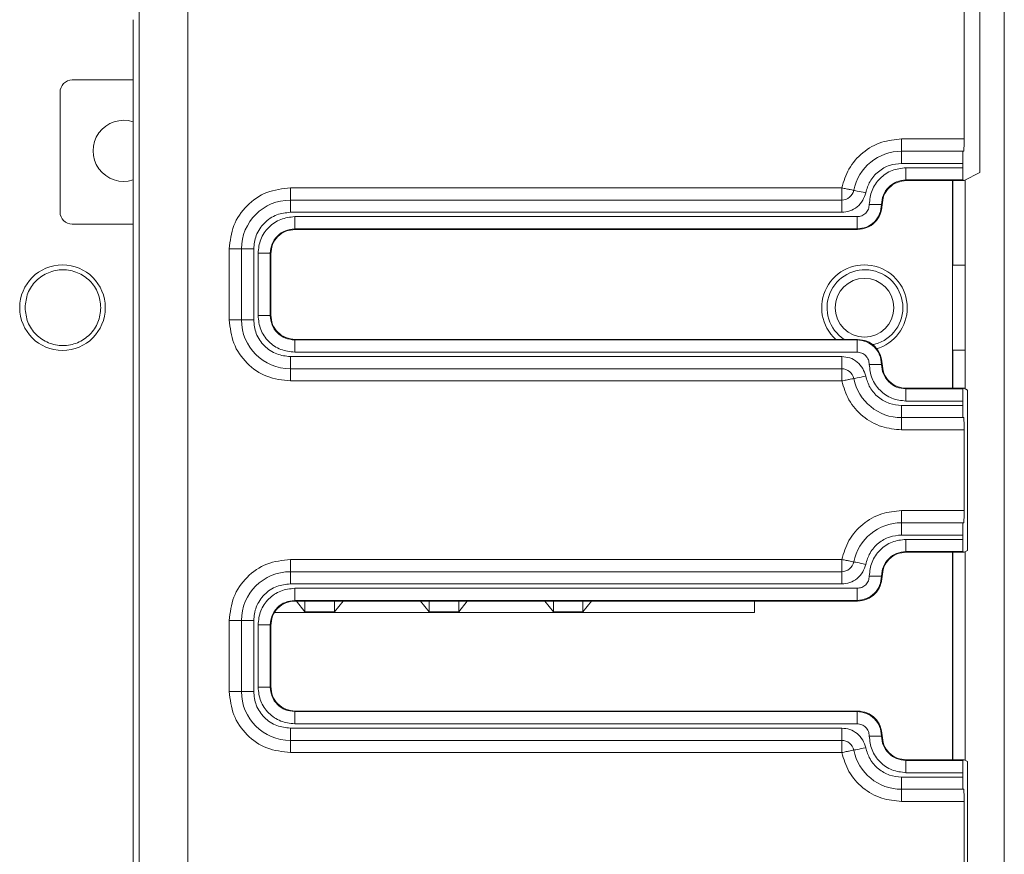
# Paper-space layout 'Blatt2' of a CAD drawing. Header units: millimetres. Extents: x 257 to 862, y 404 to 535.
# Tile 32 of 36: x 822 to 862, y 442 to 476. Entities that reach past the tile are written whole.
import ezdxf

# ---------------------------------------------------------------- set-up
doc = ezdxf.new("R2010")
doc.units = ezdxf.units.MM

psp = doc.layouts.new('Blatt2')

# ---------------------------------------------------------------- linework, layer by layer
at = {"color": 7, "linetype": 'Continuous', "lineweight": 15}
for p, q in [((862.252, 515.74), (862.252, 412.74)), ((826.863, 425.853), (826.863, 502.63)), ((828.863, 501.63), (828.863, 426.852)), ((861.252, 469.764), (861.252, 492.918)), ((860.606, 471.141), (860.606, 491.541)), ((826.618, 476.02), (826.618, 425.997)), ((826.618, 473.555), (824.133, 473.555)), ((823.633, 473.055), (823.633, 468.155)), ((858.052, 470.641), (858.052, 471.141)), ((858.052, 471.141), (860.606, 471.141)), ((858.052, 470.641), (860.562, 470.641)), ((858.052, 470.641), (858.052, 470.141)), ((860.562, 470.641), (860.597, 470.641)), ((858.052, 470.141), (860.554, 470.141)), ((858.23, 469.963), (858.23, 469.463)), ((858.23, 469.963), (860.554, 469.963)), ((860.554, 469.963), (860.554, 470.141)), ((860.606, 469.441), (861.252, 469.764)), ((833.052, 468.641), (833.052, 469.141)), ((833.052, 469.141), (855.602, 469.141)), ((858.23, 469.463), (860.562, 469.463)), ((858.252, 469.441), (858.23, 469.463)), ((858.252, 469.441), (860.606, 469.441)), ((860.133, 460.941), (860.133, 469.441)), ((860.606, 469.441), (860.562, 469.463)), ((860.652, 460.918), (860.652, 469.464)), ((855.602, 468.641), (833.052, 468.641)), ((833.052, 468.141), (833.052, 468.641)), ((855.602, 468.141), (855.602, 468.641)), ((857.252, 468.441), (857.23, 468.463)), ((855.602, 468.141), (833.052, 468.141)), ((833.23, 467.963), (833.23, 467.463)), ((833.23, 467.963), (856.23, 467.963)), ((856.23, 467.963), (856.23, 467.463)), ((826.618, 467.655), (824.133, 467.655)), ((833.23, 467.463), (856.23, 467.463)), ((833.23, 467.463), (833.252, 467.441)), ((833.252, 467.441), (856.252, 467.441)), ((856.23, 467.463), (856.252, 467.441)), ((830.552, 463.741), (830.552, 466.641)), ((831.052, 466.641), (830.552, 466.641)), ((831.052, 466.641), (831.052, 463.741)), ((831.552, 466.641), (831.052, 466.641)), ((831.552, 466.641), (831.552, 463.741)), ((831.73, 463.919), (831.73, 466.463)), ((832.23, 463.919), (832.23, 466.463)), ((832.23, 466.463), (832.252, 466.441)), ((832.252, 463.941), (832.252, 466.441)), ((860.652, 465.983), (860.152, 465.983)), ((831.73, 463.919), (832.23, 463.919)), ((832.23, 463.919), (832.252, 463.941)), ((831.052, 463.741), (830.552, 463.741)), ((831.552, 463.741), (831.052, 463.741)), ((833.23, 462.919), (833.252, 462.941)), ((833.23, 462.419), (833.23, 462.919)), ((856.23, 462.919), (833.23, 462.919)), ((856.252, 462.941), (833.252, 462.941)), ((856.252, 462.941), (856.23, 462.919)), ((856.23, 462.419), (856.23, 462.919)), ((856.23, 462.419), (833.23, 462.419)), ((860.152, 462.496), (860.652, 462.496)), ((833.052, 462.241), (855.602, 462.241)), ((833.052, 462.241), (833.052, 461.741)), ((855.602, 462.241), (855.602, 461.741)), ((857.23, 461.919), (857.252, 461.941)), ((833.052, 461.741), (855.602, 461.741)), ((833.052, 461.741), (833.052, 461.241)), ((855.602, 461.241), (833.052, 461.241)), ((858.23, 460.919), (858.252, 460.941)), ((858.23, 460.919), (858.23, 460.419)), ((860.562, 460.919), (858.23, 460.919)), ((860.606, 460.941), (858.252, 460.941)), ((860.562, 460.919), (860.606, 460.941)), ((860.606, 460.941), (860.746, 460.871)), ((860.746, 460.871), (860.746, 454.311)), ((860.554, 460.419), (858.23, 460.419)), ((860.554, 460.241), (860.554, 460.419)), ((858.052, 460.241), (860.554, 460.241)), ((858.052, 460.241), (858.052, 459.741)), ((858.052, 459.741), (860.562, 459.741)), ((858.052, 459.741), (858.052, 459.241)), ((860.597, 459.741), (860.562, 459.741)), ((860.606, 459.241), (858.052, 459.241)), ((860.606, 455.941), (860.606, 459.241)), ((858.052, 455.441), (858.052, 455.941)), ((858.052, 455.941), (860.606, 455.941)), ((858.052, 455.441), (860.562, 455.441)), ((858.052, 455.441), (858.052, 454.941)), ((860.562, 455.441), (860.597, 455.441)), ((860.554, 454.941), (858.052, 454.941)), ((858.23, 454.763), (858.23, 454.263)), ((858.23, 454.763), (860.554, 454.763)), ((860.554, 454.763), (860.554, 454.941)), ((858.23, 454.263), (860.562, 454.263)), ((858.23, 454.263), (858.252, 454.241)), ((858.252, 454.241), (860.606, 454.241)), ((860.133, 445.741), (860.133, 454.241)), ((860.606, 454.241), (860.562, 454.263)), ((860.606, 454.241), (860.746, 454.311)), ((860.652, 445.718), (860.652, 454.264)), ((833.052, 453.441), (833.052, 453.941)), ((833.052, 453.941), (855.602, 453.941)), ((833.052, 453.441), (855.602, 453.441)), ((833.052, 452.941), (833.052, 453.441)), ((855.602, 452.941), (855.602, 453.441)), ((857.252, 453.241), (857.23, 453.263)), ((855.602, 452.941), (833.052, 452.941)), ((833.23, 452.763), (833.23, 452.263)), ((833.23, 452.763), (856.23, 452.763)), ((856.23, 452.763), (856.23, 452.263)), ((833.23, 452.263), (856.23, 452.263)), ((833.23, 452.263), (833.252, 452.241)), ((833.252, 452.241), (856.252, 452.241)), ((833.648, 451.796), (833.3, 452.241)), ((833.648, 452.241), (833.648, 451.796)), ((835.206, 452.241), (834.858, 451.796)), ((834.858, 452.241), (834.858, 451.796)), ((838.728, 451.796), (838.38, 452.241)), ((838.728, 452.241), (838.728, 451.796)), ((840.286, 452.241), (839.938, 451.796)), ((839.938, 452.241), (839.938, 451.796)), ((843.808, 451.796), (843.46, 452.241)), ((843.808, 452.241), (843.808, 451.796)), ((845.366, 452.241), (845.018, 451.796)), ((845.018, 451.796), (845.018, 452.241)), ((852.033, 452.241), (852.033, 451.77)), ((856.23, 452.263), (856.252, 452.241)), ((830.552, 448.541), (830.552, 451.441)), ((831.052, 451.441), (830.552, 451.441)), ((831.052, 448.541), (831.052, 451.441)), ((831.552, 451.441), (831.052, 451.441)), ((831.552, 451.441), (831.552, 448.541)), ((852.033, 451.77), (832.425, 451.77)), ((834.858, 451.796), (833.648, 451.796)), ((839.938, 451.796), (838.728, 451.796)), ((845.018, 451.796), (843.808, 451.796)), ((831.73, 448.719), (831.73, 451.263)), ((832.23, 448.719), (832.23, 451.263)), ((832.23, 451.263), (832.252, 451.241)), ((832.252, 448.741), (832.252, 451.241)), ((831.73, 448.719), (832.23, 448.719)), ((832.23, 448.719), (832.252, 448.741)), ((831.052, 448.541), (830.552, 448.541)), ((831.552, 448.541), (831.052, 448.541)), ((833.23, 447.719), (833.252, 447.741)), ((833.23, 447.219), (833.23, 447.719)), ((856.23, 447.719), (833.23, 447.719)), ((856.252, 447.741), (833.252, 447.741)), ((856.252, 447.741), (856.23, 447.719)), ((856.23, 447.219), (856.23, 447.719)), ((833.052, 447.041), (855.602, 447.041)), ((833.052, 447.041), (833.052, 446.541)), ((856.23, 447.219), (833.23, 447.219)), ((855.602, 447.041), (855.602, 446.541)), ((857.23, 446.719), (857.252, 446.741)), ((855.602, 446.541), (833.052, 446.541)), ((833.052, 446.541), (833.052, 446.041)), ((855.602, 446.041), (833.052, 446.041)), ((858.23, 445.719), (858.252, 445.741)), ((858.23, 445.719), (858.23, 445.219)), ((860.562, 445.719), (858.23, 445.719)), ((860.606, 445.741), (858.252, 445.741)), ((860.562, 445.719), (860.606, 445.741)), ((860.606, 445.741), (860.746, 445.671)), ((860.746, 445.671), (860.746, 438.911)), ((860.554, 445.041), (858.052, 445.041)), ((858.052, 445.041), (858.052, 444.541)), ((858.23, 445.219), (860.554, 445.219)), ((860.554, 445.041), (860.554, 445.219)), ((858.052, 444.541), (860.562, 444.541)), ((858.052, 444.541), (858.052, 444.041)), ((860.597, 444.541), (860.562, 444.541)), ((860.606, 444.041), (858.052, 444.041)), ((860.606, 440.541), (860.606, 444.041))]:
    psp.add_line(p, q, dxfattribs=at)
at = {"color": 8, "linetype": 'Continuous', "lineweight": 15}
for p, q in [((860.152, 469.441), (860.152, 465.983)), ((860.152, 462.496), (860.152, 460.941)), ((860.152, 454.241), (860.152, 445.741))]:
    psp.add_line(p, q, dxfattribs=at)
at = {"color": 7, "linetype": 'Continuous', "lineweight": 15, "flags": 128}
for points in [[(856.092, 469.041), (856.102, 469.039), (856.129, 469.034), (856.175, 469.024), (856.236, 469.012), (856.31, 468.997), (856.395, 468.979), (856.486, 468.961), (856.582, 468.941)], [(856.582, 461.441), (856.486, 461.422), (856.395, 461.403), (856.31, 461.386), (856.236, 461.37), (856.175, 461.358), (856.129, 461.349), (856.102, 461.343), (856.092, 461.341)], [(856.582, 453.741), (856.486, 453.761), (856.395, 453.779), (856.31, 453.797), (856.236, 453.812), (856.175, 453.824), (856.129, 453.834), (856.102, 453.839), (856.092, 453.841)], [(856.582, 446.241), (856.486, 446.222), (856.395, 446.203), (856.31, 446.186), (856.236, 446.17), (856.175, 446.158), (856.129, 446.149), (856.102, 446.143), (856.092, 446.141)]]:
    psp.add_lwpolyline(points, dxfattribs=at)
at = {"color": 7, "linetype": 'Continuous', "lineweight": 15}
for centre, radius in [((823.733, 464.24), 1.75), ((856.533, 464.24), 1.2)]:
    psp.add_circle(centre, radius, dxfattribs=at)
for centre, radius, start, end in [((824.133, 473.055), 0.5, 90, 180), ((826.233, 470.655), 1.25, 72.0417, 287.9583), ((858.052, 468.641), 2, 90, 168.463), ((855.602, 469.141), 0.5, 270, 348.463), ((833.052, 466.641), 2, 90, 180), ((824.133, 468.155), 0.5, 180, 270), ((856.533, 464.24), 1.75, 0, 227.8981), ((856.552, 464.24), 1.55, 0, 236.897), ((856.552, 464.24), 1.55, 280.0127, 0), ((856.533, 464.24), 1.75, 285.801, 0), ((833.052, 463.741), 2, 180, 270), ((855.602, 461.241), 0.5, 11.537, 90), ((858.052, 461.741), 2, 191.537, 270), ((858.052, 453.441), 2, 90, 168.463), ((855.602, 453.941), 0.5, 270, 348.463), ((833.052, 451.441), 2, 90, 180), ((833.052, 448.541), 2, 180, 270), ((855.602, 446.041), 0.5, 11.537, 90), ((858.052, 446.541), 2, 191.537, 270)]:
    psp.add_arc(centre, radius, start, end, dxfattribs=at)
for points, knots in [([(855.602, 469.141), (855.684, 469.407), (855.852, 469.955), (856.441, 470.614), (857.204, 471.059), (857.775, 471.114), (858.052, 471.141)], [0, 0, 0, 0, 0.242528, 0.49999, 0.757469, 1, 1, 1, 1]), ([(860.597, 470.641), (860.598, 470.644), (860.599, 470.65), (860.601, 470.692), (860.602, 470.751), (860.604, 470.844), (860.605, 470.976), (860.606, 471.089), (860.606, 471.141)], [0, 0, 0, 0, 0.15502, 0.301537, 0.439531, 0.569011, 0.801395, 1, 1, 1, 1]), ([(860.554, 470.141), (860.554, 470.193), (860.554, 470.306), (860.555, 470.438), (860.557, 470.531), (860.558, 470.591), (860.56, 470.633), (860.562, 470.638), (860.562, 470.641)], [0, 0, 0, 0, 0.198605, 0.430988, 0.560461, 0.698464, 0.84498, 1, 1, 1, 1]), ([(858.052, 470.141), (857.886, 470.125), (857.543, 470.092), (857.085, 469.825), (856.732, 469.43), (856.631, 469.101), (856.582, 468.941)], [0, 0, 0, 0, 0.242525, 0.500013, 0.757466, 1, 1, 1, 1]), ([(856.73, 468.463), (856.752, 468.659), (856.797, 469.052), (857.145, 469.549), (857.642, 469.896), (858.035, 469.941), (858.23, 469.963)], [0, 0, 0, 0, 0.2490317, 0.5004534, 0.7517438, 1, 1, 1, 1]), ([(860.562, 469.463), (860.561, 469.466), (860.56, 469.472), (860.558, 469.515), (860.557, 469.574), (860.555, 469.667), (860.554, 469.799), (860.554, 469.911), (860.554, 469.963)], [0, 0, 0, 0, 0.154594, 0.300793, 0.438603, 0.568014, 0.800652, 1, 1, 1, 1]), ([(830.552, 466.641), (830.589, 466.969), (830.664, 467.624), (831.243, 468.45), (832.069, 469.028), (832.724, 469.104), (833.052, 469.141)], [0, 0, 0, 0, 0.250001, 0.500001, 0.749998, 1, 1, 1, 1]), ([(856.092, 469.041), (856.085, 469.043), (856.07, 469.046), (855.957, 469.069), (855.795, 469.102), (855.666, 469.128), (855.602, 469.141)], [0, 0, 0, 0, 0.250005, 0.499984, 0.750018, 1, 1, 1, 1]), ([(855.602, 469.141), (855.602, 469.076), (855.602, 468.945), (855.602, 468.779), (855.602, 468.664), (855.602, 468.649), (855.602, 468.641)], [0, 0, 0, 0, 0.25, 0.5, 0.750004, 1, 1, 1, 1]), ([(857.23, 468.463), (857.245, 468.594), (857.275, 468.856), (857.506, 469.187), (857.837, 469.418), (858.099, 469.448), (858.23, 469.463)], [0, 0, 0, 0, 0.249988, 0.499969, 0.749976, 1, 1, 1, 1]), ([(857.252, 468.441), (857.267, 468.572), (857.297, 468.834), (857.528, 469.165), (857.859, 469.396), (858.121, 469.426), (858.252, 469.441)], [0, 0, 0, 0, 0.250002, 0.500011, 0.749995, 1, 1, 1, 1]), ([(856.582, 468.941), (856.549, 468.835), (856.482, 468.615), (856.247, 468.352), (855.941, 468.174), (855.713, 468.152), (855.602, 468.141)], [0, 0, 0, 0, 0.242519, 0.499994, 0.757459, 1, 1, 1, 1]), ([(856.23, 467.963), (856.295, 467.97), (856.425, 467.985), (856.591, 468.1), (856.707, 468.266), (856.722, 468.398), (856.73, 468.463)], [0, 0, 0, 0, 0.247399, 0.4987, 0.750446, 1, 1, 1, 1]), ([(857.23, 468.463), (857.215, 468.332), (857.185, 468.07), (856.954, 467.74), (856.623, 467.508), (856.361, 467.478), (856.23, 467.463)], [0, 0, 0, 0, 0.249905, 0.499872, 0.749918, 1, 1, 1, 1]), ([(857.252, 468.441), (857.237, 468.31), (857.207, 468.048), (856.975, 467.718), (856.645, 467.486), (856.383, 467.456), (856.252, 467.441)], [0, 0, 0, 0, 0.249995, 0.499996, 0.750003, 1, 1, 1, 1]), ([(856.73, 468.463), (856.792, 468.463), (856.889, 468.463), (857.005, 468.463), (857.084, 468.463), (857.149, 468.463), (857.212, 468.463), (857.223, 468.463), (857.23, 468.463)], [0, 0, 0, 0, 0.23959, 0.368408, 0.500017, 0.631555, 0.760412, 1, 1, 1, 1]), ([(833.052, 468.141), (832.863, 468.121), (832.572, 468.09), (832.222, 467.903), (831.984, 467.709), (831.79, 467.471), (831.603, 467.121), (831.572, 466.83), (831.552, 466.641)], [0, 0, 0, 0, 0.239433, 0.369595, 0.499999, 0.63016, 0.760556, 1, 1, 1, 1]), ([(831.73, 466.463), (831.752, 466.659), (831.797, 467.052), (832.145, 467.55), (832.642, 467.896), (833.035, 467.941), (833.23, 467.963)], [0, 0, 0, 0, 0.249039, 0.500464, 0.75176, 1, 1, 1, 1]), ([(832.23, 466.463), (832.245, 466.594), (832.275, 466.856), (832.506, 467.187), (832.837, 467.418), (833.099, 467.448), (833.23, 467.463)], [0, 0, 0, 0, 0.24998, 0.499986, 0.749967, 1, 1, 1, 1]), ([(832.252, 466.441), (832.267, 466.572), (832.297, 466.834), (832.528, 467.165), (832.859, 467.396), (833.121, 467.426), (833.252, 467.441)], [0, 0, 0, 0, 0.250006, 0.500011, 0.749993, 1, 1, 1, 1]), ([(831.73, 466.463), (831.795, 466.463), (831.925, 466.463), (832.09, 466.463), (832.206, 466.463), (832.222, 466.463), (832.23, 466.463)], [0, 0, 0, 0, 0.250048, 0.500008, 0.75, 1, 1, 1, 1]), ([(822.202, 464.24), (822.225, 464.442), (822.272, 464.848), (822.63, 465.364), (823.142, 465.709), (823.752, 465.83), (824.361, 465.709), (824.873, 465.364), (825.232, 464.848), (825.278, 464.442), (825.302, 464.24)], [0, 0, 0, 0, 0.1250013, 0.2500007, 0.3750058, 0.4999991, 0.6250044, 0.7499993, 0.8749987, 1, 1, 1, 1]), ([(825.302, 464.24), (825.278, 464.037), (825.232, 463.631), (824.873, 463.115), (824.361, 462.77), (823.752, 462.649), (823.142, 462.77), (822.63, 463.115), (822.272, 463.631), (822.225, 464.037), (822.202, 464.24)], [0, 0, 0, 0, 0.125001, 0.250001, 0.374995, 0.500001, 0.624994, 0.749999, 0.874999, 1, 1, 1, 1]), ([(833.23, 462.419), (833.034, 462.442), (832.641, 462.487), (832.143, 462.834), (831.797, 463.331), (831.752, 463.724), (831.73, 463.919)], [0, 0, 0, 0, 0.249024, 0.500451, 0.751753, 1, 1, 1, 1]), ([(833.23, 462.919), (833.099, 462.934), (832.837, 462.964), (832.506, 463.196), (832.275, 463.526), (832.245, 463.788), (832.23, 463.919)], [0, 0, 0, 0, 0.249957, 0.499958, 0.749967, 1, 1, 1, 1]), ([(833.252, 462.941), (833.121, 462.956), (832.859, 462.986), (832.528, 463.218), (832.297, 463.548), (832.267, 463.81), (832.252, 463.941)], [0, 0, 0, 0, 0.250007, 0.49999, 0.749995, 1, 1, 1, 1]), ([(833.052, 461.241), (832.724, 461.279), (832.069, 461.354), (831.243, 461.932), (830.664, 462.758), (830.589, 463.414), (830.552, 463.741)], [0, 0, 0, 0, 0.250002, 0.499999, 0.749999, 1, 1, 1, 1]), ([(831.552, 463.741), (831.572, 463.553), (831.603, 463.261), (831.79, 462.912), (831.983, 462.673), (832.222, 462.479), (832.572, 462.292), (832.863, 462.261), (833.052, 462.241)], [0, 0, 0, 0, 0.2394429, 0.3696098, 0.4999995, 0.6301676, 0.7605671, 1, 1, 1, 1]), ([(856.23, 462.919), (856.361, 462.904), (856.623, 462.874), (856.953, 462.643), (857.185, 462.313), (857.215, 462.05), (857.23, 461.919)], [0, 0, 0, 0, 0.249879, 0.499859, 0.749893, 1, 1, 1, 1]), ([(856.252, 462.941), (856.383, 462.926), (856.645, 462.896), (856.975, 462.665), (857.207, 462.334), (857.237, 462.072), (857.252, 461.941)], [0, 0, 0, 0, 0.249997, 0.500005, 0.750006, 1, 1, 1, 1]), ([(856.73, 461.919), (856.723, 461.984), (856.708, 462.115), (856.592, 462.281), (856.427, 462.397), (856.295, 462.412), (856.23, 462.419)], [0, 0, 0, 0, 0.247398, 0.498748, 0.750488, 1, 1, 1, 1]), ([(855.602, 462.241), (855.713, 462.23), (855.941, 462.208), (856.247, 462.03), (856.482, 461.767), (856.549, 461.548), (856.582, 461.441)], [0, 0, 0, 0, 0.2425409, 0.5000062, 0.7574803, 1, 1, 1, 1]), ([(858.23, 460.419), (858.034, 460.442), (857.641, 460.487), (857.143, 460.834), (856.797, 461.331), (856.752, 461.724), (856.73, 461.919)], [0, 0, 0, 0, 0.24904, 0.500461, 0.751761, 1, 1, 1, 1]), ([(856.73, 461.919), (856.792, 461.919), (856.889, 461.919), (857.005, 461.919), (857.084, 461.919), (857.149, 461.919), (857.212, 461.919), (857.223, 461.919), (857.23, 461.919)], [0, 0, 0, 0, 0.23959, 0.368408, 0.500017, 0.631555, 0.760412, 1, 1, 1, 1]), ([(858.23, 460.919), (858.099, 460.934), (857.837, 460.964), (857.506, 461.196), (857.275, 461.526), (857.245, 461.788), (857.23, 461.919)], [0, 0, 0, 0, 0.249981, 0.499971, 0.749973, 1, 1, 1, 1]), ([(858.252, 460.941), (858.121, 460.956), (857.859, 460.986), (857.528, 461.218), (857.297, 461.548), (857.267, 461.81), (857.252, 461.941)], [0, 0, 0, 0, 0.250005, 0.499989, 0.749997, 1, 1, 1, 1]), ([(855.602, 461.741), (855.602, 461.734), (855.602, 461.719), (855.602, 461.603), (855.602, 461.438), (855.602, 461.307), (855.602, 461.241)], [0, 0, 0, 0, 0.249996, 0.5, 0.749998, 1, 1, 1, 1]), ([(855.602, 461.241), (855.666, 461.254), (855.795, 461.28), (855.957, 461.314), (856.07, 461.337), (856.085, 461.34), (856.092, 461.341)], [0, 0, 0, 0, 0.249982, 0.500016, 0.749995, 1, 1, 1, 1]), ([(858.052, 459.241), (857.775, 459.268), (857.204, 459.323), (856.441, 459.768), (855.852, 460.427), (855.684, 460.975), (855.602, 461.241)], [0, 0, 0, 0, 0.242531, 0.50001, 0.757472, 1, 1, 1, 1]), ([(856.582, 461.441), (856.631, 461.282), (856.732, 460.953), (857.085, 460.557), (857.543, 460.29), (857.886, 460.257), (858.052, 460.241)], [0, 0, 0, 0, 0.242534, 0.499987, 0.757475, 1, 1, 1, 1]), ([(860.554, 460.419), (860.554, 460.471), (860.554, 460.584), (860.555, 460.715), (860.557, 460.808), (860.558, 460.868), (860.56, 460.91), (860.561, 460.916), (860.562, 460.919)], [0, 0, 0, 0, 0.199351, 0.431987, 0.561398, 0.699207, 0.845406, 1, 1, 1, 1]), ([(860.562, 459.741), (860.562, 459.744), (860.56, 459.75), (860.558, 459.792), (860.557, 459.851), (860.555, 459.944), (860.554, 460.076), (860.554, 460.189), (860.554, 460.241)], [0, 0, 0, 0, 0.15502, 0.301536, 0.439539, 0.569012, 0.801395, 1, 1, 1, 1]), ([(860.606, 459.241), (860.606, 459.293), (860.605, 459.406), (860.604, 459.538), (860.602, 459.631), (860.601, 459.691), (860.599, 459.733), (860.598, 459.738), (860.597, 459.741)], [0, 0, 0, 0, 0.198604, 0.430988, 0.560468, 0.698463, 0.844979, 1, 1, 1, 1]), ([(855.602, 453.941), (855.684, 454.207), (855.852, 454.755), (856.441, 455.414), (857.204, 455.859), (857.775, 455.914), (858.052, 455.941)], [0, 0, 0, 0, 0.242528, 0.49999, 0.757469, 1, 1, 1, 1]), ([(860.597, 455.441), (860.598, 455.444), (860.599, 455.45), (860.601, 455.492), (860.602, 455.551), (860.604, 455.644), (860.605, 455.776), (860.606, 455.889), (860.606, 455.941)], [0, 0, 0, 0, 0.155021, 0.301537, 0.439532, 0.569011, 0.801395, 1, 1, 1, 1]), ([(860.554, 454.941), (860.554, 454.993), (860.554, 455.106), (860.555, 455.238), (860.557, 455.331), (860.558, 455.391), (860.56, 455.433), (860.562, 455.438), (860.562, 455.441)], [0, 0, 0, 0, 0.1986041, 0.4309879, 0.5604606, 0.6984633, 0.8449796, 1, 1, 1, 1]), ([(858.052, 454.941), (857.886, 454.925), (857.543, 454.892), (857.085, 454.625), (856.732, 454.23), (856.631, 453.901), (856.582, 453.741)], [0, 0, 0, 0, 0.242525, 0.500013, 0.757467, 1, 1, 1, 1]), ([(856.73, 453.263), (856.752, 453.459), (856.797, 453.852), (857.145, 454.349), (857.642, 454.696), (858.035, 454.741), (858.23, 454.763)], [0, 0, 0, 0, 0.249032, 0.500454, 0.751744, 1, 1, 1, 1]), ([(860.562, 454.263), (860.561, 454.266), (860.56, 454.272), (860.558, 454.315), (860.557, 454.374), (860.555, 454.467), (860.554, 454.599), (860.554, 454.711), (860.554, 454.763)], [0, 0, 0, 0, 0.1545941, 0.3007928, 0.4386024, 0.568013, 0.80065, 1, 1, 1, 1]), ([(857.23, 453.263), (857.245, 453.394), (857.275, 453.656), (857.506, 453.987), (857.837, 454.218), (858.099, 454.248), (858.23, 454.263)], [0, 0, 0, 0, 0.249987, 0.499969, 0.749976, 1, 1, 1, 1]), ([(857.252, 453.241), (857.267, 453.372), (857.297, 453.634), (857.528, 453.965), (857.859, 454.196), (858.121, 454.226), (858.252, 454.241)], [0, 0, 0, 0, 0.250002, 0.500011, 0.749995, 1, 1, 1, 1]), ([(830.552, 451.441), (830.589, 451.769), (830.664, 452.424), (831.243, 453.25), (832.069, 453.828), (832.724, 453.904), (833.052, 453.941)], [0, 0, 0, 0, 0.250001, 0.500001, 0.749998, 1, 1, 1, 1]), ([(856.092, 453.841), (856.085, 453.843), (856.07, 453.846), (855.957, 453.869), (855.795, 453.902), (855.666, 453.928), (855.602, 453.941)], [0, 0, 0, 0, 0.250005, 0.499983, 0.750018, 1, 1, 1, 1]), ([(855.602, 453.941), (855.602, 453.876), (855.602, 453.745), (855.602, 453.579), (855.602, 453.464), (855.602, 453.449), (855.602, 453.441)], [0, 0, 0, 0, 0.250002, 0.5, 0.750004, 1, 1, 1, 1]), ([(856.582, 453.741), (856.549, 453.635), (856.482, 453.415), (856.247, 453.152), (855.941, 452.974), (855.713, 452.952), (855.602, 452.941)], [0, 0, 0, 0, 0.24252, 0.499994, 0.757459, 1, 1, 1, 1]), ([(856.23, 452.763), (856.295, 452.77), (856.425, 452.785), (856.591, 452.9), (856.707, 453.066), (856.722, 453.198), (856.73, 453.263)], [0, 0, 0, 0, 0.247399, 0.498701, 0.750446, 1, 1, 1, 1]), ([(857.23, 453.263), (857.215, 453.132), (857.185, 452.87), (856.954, 452.54), (856.623, 452.308), (856.361, 452.278), (856.23, 452.263)], [0, 0, 0, 0, 0.2499045, 0.4998714, 0.7499176, 1, 1, 1, 1]), ([(857.252, 453.241), (857.237, 453.11), (857.207, 452.848), (856.975, 452.518), (856.645, 452.286), (856.383, 452.256), (856.252, 452.241)], [0, 0, 0, 0, 0.2499944, 0.4999956, 0.750003, 1, 1, 1, 1]), ([(856.73, 453.263), (856.792, 453.263), (856.889, 453.263), (857.005, 453.263), (857.084, 453.263), (857.149, 453.263), (857.212, 453.263), (857.223, 453.263), (857.23, 453.263)], [0, 0, 0, 0, 0.23959, 0.368408, 0.500017, 0.631555, 0.760412, 1, 1, 1, 1]), ([(833.052, 452.941), (832.863, 452.921), (832.572, 452.89), (832.222, 452.703), (831.984, 452.509), (831.79, 452.271), (831.603, 451.921), (831.572, 451.63), (831.552, 451.441)], [0, 0, 0, 0, 0.239433, 0.369595, 0.5, 0.63016, 0.760556, 1, 1, 1, 1]), ([(831.73, 451.263), (831.752, 451.459), (831.797, 451.852), (832.145, 452.35), (832.642, 452.696), (833.035, 452.741), (833.23, 452.763)], [0, 0, 0, 0, 0.249039, 0.500464, 0.75176, 1, 1, 1, 1]), ([(832.23, 451.263), (832.245, 451.394), (832.275, 451.656), (832.506, 451.987), (832.837, 452.218), (833.099, 452.248), (833.23, 452.263)], [0, 0, 0, 0, 0.249981, 0.499986, 0.749967, 1, 1, 1, 1]), ([(832.252, 451.241), (832.267, 451.372), (832.297, 451.634), (832.528, 451.965), (832.859, 452.196), (833.121, 452.226), (833.252, 452.241)], [0, 0, 0, 0, 0.250005, 0.5000099, 0.7499928, 1, 1, 1, 1]), ([(831.73, 451.263), (831.795, 451.263), (831.925, 451.263), (832.09, 451.263), (832.206, 451.263), (832.222, 451.263), (832.23, 451.263)], [0, 0, 0, 0, 0.250048, 0.500008, 0.75, 1, 1, 1, 1]), ([(833.23, 447.219), (833.034, 447.242), (832.641, 447.287), (832.143, 447.634), (831.797, 448.131), (831.752, 448.524), (831.73, 448.719)], [0, 0, 0, 0, 0.249024, 0.500451, 0.751753, 1, 1, 1, 1]), ([(833.23, 447.719), (833.099, 447.734), (832.837, 447.764), (832.506, 447.996), (832.275, 448.326), (832.245, 448.588), (832.23, 448.719)], [0, 0, 0, 0, 0.249957, 0.499958, 0.749967, 1, 1, 1, 1]), ([(833.252, 447.741), (833.121, 447.756), (832.859, 447.786), (832.528, 448.018), (832.297, 448.348), (832.267, 448.61), (832.252, 448.741)], [0, 0, 0, 0, 0.250007, 0.49999, 0.749995, 1, 1, 1, 1]), ([(833.052, 446.041), (832.724, 446.079), (832.069, 446.154), (831.243, 446.732), (830.664, 447.558), (830.589, 448.214), (830.552, 448.541)], [0, 0, 0, 0, 0.250002, 0.4999988, 0.7499985, 1, 1, 1, 1]), ([(831.552, 448.541), (831.572, 448.353), (831.603, 448.061), (831.79, 447.712), (831.983, 447.473), (832.222, 447.279), (832.572, 447.092), (832.863, 447.061), (833.052, 447.041)], [0, 0, 0, 0, 0.239443, 0.36961, 0.5, 0.630168, 0.760567, 1, 1, 1, 1]), ([(856.23, 447.719), (856.361, 447.704), (856.623, 447.674), (856.953, 447.443), (857.185, 447.113), (857.215, 446.85), (857.23, 446.719)], [0, 0, 0, 0, 0.249879, 0.499859, 0.749893, 1, 1, 1, 1]), ([(856.252, 447.741), (856.383, 447.726), (856.645, 447.696), (856.975, 447.465), (857.207, 447.134), (857.237, 446.872), (857.252, 446.741)], [0, 0, 0, 0, 0.249997, 0.500004, 0.750006, 1, 1, 1, 1]), ([(855.602, 447.041), (855.713, 447.03), (855.941, 447.008), (856.247, 446.83), (856.482, 446.567), (856.549, 446.348), (856.582, 446.241)], [0, 0, 0, 0, 0.242541, 0.500006, 0.75748, 1, 1, 1, 1]), ([(856.73, 446.719), (856.723, 446.784), (856.708, 446.915), (856.592, 447.081), (856.427, 447.197), (856.295, 447.212), (856.23, 447.219)], [0, 0, 0, 0, 0.247397, 0.498748, 0.750488, 1, 1, 1, 1]), ([(858.23, 445.219), (858.034, 445.242), (857.641, 445.287), (857.143, 445.634), (856.797, 446.131), (856.752, 446.524), (856.73, 446.719)], [0, 0, 0, 0, 0.24904, 0.500461, 0.751761, 1, 1, 1, 1]), ([(857.23, 446.719), (857.223, 446.719), (857.212, 446.719), (857.149, 446.719), (857.084, 446.719), (857.005, 446.719), (856.889, 446.719), (856.792, 446.719), (856.73, 446.719)], [0, 0, 0, 0, 0.239588, 0.368445, 0.499983, 0.631592, 0.76041, 1, 1, 1, 1]), ([(858.23, 445.719), (858.099, 445.734), (857.837, 445.764), (857.506, 445.996), (857.275, 446.326), (857.245, 446.588), (857.23, 446.719)], [0, 0, 0, 0, 0.249981, 0.499971, 0.749973, 1, 1, 1, 1]), ([(858.252, 445.741), (858.121, 445.756), (857.859, 445.786), (857.528, 446.018), (857.297, 446.348), (857.267, 446.61), (857.252, 446.741)], [0, 0, 0, 0, 0.250005, 0.499989, 0.749998, 1, 1, 1, 1]), ([(855.602, 446.541), (855.602, 446.534), (855.602, 446.519), (855.602, 446.403), (855.602, 446.238), (855.602, 446.107), (855.602, 446.041)], [0, 0, 0, 0, 0.249996, 0.5, 0.749998, 1, 1, 1, 1]), ([(856.582, 446.241), (856.631, 446.082), (856.732, 445.753), (857.085, 445.357), (857.543, 445.09), (857.886, 445.057), (858.052, 445.041)], [0, 0, 0, 0, 0.242533, 0.499987, 0.757475, 1, 1, 1, 1]), ([(855.602, 446.041), (855.666, 446.054), (855.795, 446.08), (855.957, 446.114), (856.07, 446.137), (856.085, 446.14), (856.092, 446.141)], [0, 0, 0, 0, 0.2499817, 0.5000165, 0.7499948, 1, 1, 1, 1]), ([(858.052, 444.041), (857.775, 444.068), (857.204, 444.123), (856.441, 444.568), (855.852, 445.227), (855.684, 445.775), (855.602, 446.041)], [0, 0, 0, 0, 0.242531, 0.50001, 0.757472, 1, 1, 1, 1]), ([(860.554, 445.219), (860.554, 445.271), (860.554, 445.384), (860.555, 445.515), (860.557, 445.608), (860.558, 445.668), (860.56, 445.71), (860.561, 445.716), (860.562, 445.719)], [0, 0, 0, 0, 0.19935, 0.431987, 0.5613976, 0.6992072, 0.8454059, 1, 1, 1, 1]), ([(860.562, 444.541), (860.562, 444.544), (860.56, 444.55), (860.558, 444.592), (860.557, 444.651), (860.555, 444.744), (860.554, 444.876), (860.554, 444.989), (860.554, 445.041)], [0, 0, 0, 0, 0.1550204, 0.3015365, 0.4395396, 0.5690119, 0.8013959, 1, 1, 1, 1]), ([(860.606, 444.041), (860.606, 444.093), (860.605, 444.206), (860.604, 444.338), (860.602, 444.431), (860.601, 444.491), (860.599, 444.533), (860.598, 444.538), (860.597, 444.541)], [0, 0, 0, 0, 0.198604, 0.430989, 0.560468, 0.698463, 0.844979, 1, 1, 1, 1])]:
    psp.add_open_spline(points, degree=3, knots=knots, dxfattribs=at)

doc.saveas('drawing.dxf')
